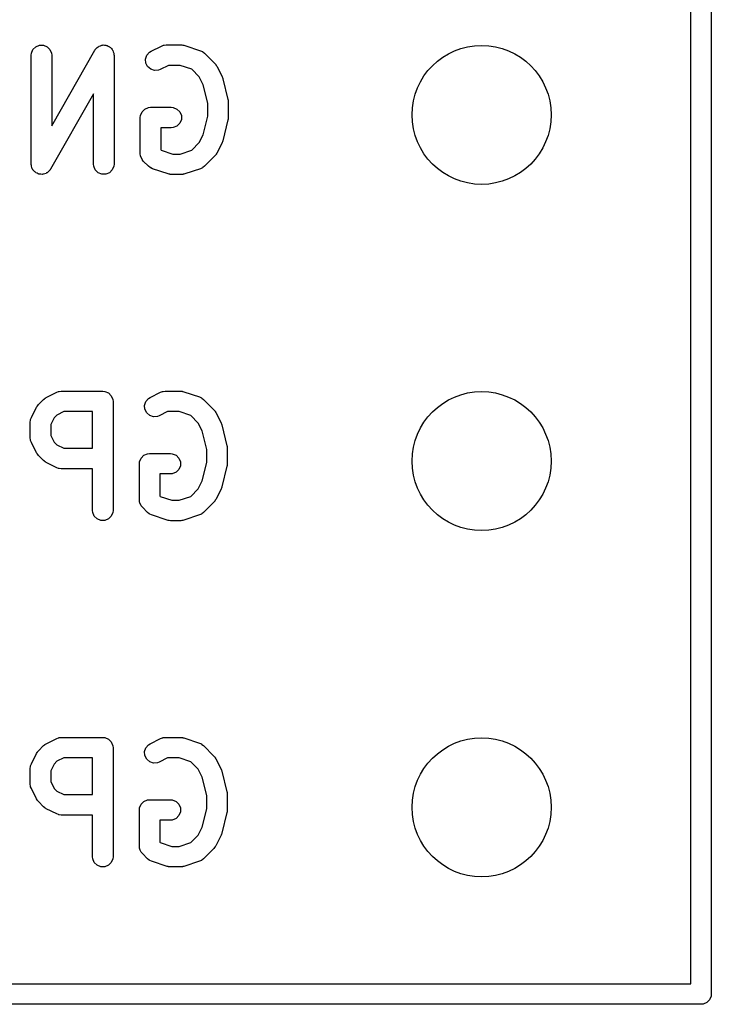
# Model space of a CAD drawing. Extents: x 101 to 222, y -128 to -44.
# Tile 8 of 23: x 214.89 to 219.97, y -101.4 to -94.18. Entities that reach past the tile are written whole.
import ezdxf

# ---------------------------------------------------------------- set-up
doc = ezdxf.new("R2010")
doc.units = 0
doc.layers.add('BLACK', color=7, linetype='CONTINUOUS')

msp = doc.modelspace()

# ---------------------------------------------------------------- linework, layer by layer
at = {"layer": 'BLACK', "linetype": 'CONTINUOUS'}
for p, q in [((219.96625, -50.32375), (219.96625, -101.32375)), ((219.81625, -101.24875), (219.81625, -53.06575)), ((214.979118, -94.421413), (214.990317, -94.394377)), ((214.990317, -94.394377), (215.011009, -94.373685)), ((215.011009, -94.373685), (215.038045, -94.362486)), ((215.038045, -94.362486), (215.067309, -94.362486)), ((215.067309, -94.362486), (215.094345, -94.373685)), ((215.094345, -94.373685), (215.115037, -94.394377)), ((215.115037, -94.394377), (215.126236, -94.421413)), ((215.127677, -94.953628), (215.444702, -94.398835)), ((215.444702, -94.398835), (215.44689, -94.395751)), ((215.44689, -94.395751), (215.44746, -94.394377)), ((215.44746, -94.394377), (215.448859, -94.392977)), ((215.448859, -94.392977), (215.453212, -94.386845)), ((215.453212, -94.386845), (215.4611, -94.380736)), ((215.4611, -94.380736), (215.468152, -94.373685)), ((215.468152, -94.373685), (215.47257, -94.371854)), ((215.47257, -94.371854), (215.47635, -94.368928)), ((215.47635, -94.368928), (215.485971, -94.366303)), ((215.485971, -94.366303), (215.495188, -94.362486)), ((215.495188, -94.362486), (215.499969, -94.362486)), ((215.499969, -94.362486), (215.504581, -94.361228)), ((215.504581, -94.361228), (215.514478, -94.362486)), ((215.514478, -94.362486), (215.524452, -94.362486)), ((215.524452, -94.362486), (215.528867, -94.364315)), ((215.528867, -94.364315), (215.533611, -94.364918)), ((215.533611, -94.364918), (215.542275, -94.369868)), ((215.542275, -94.369868), (215.551488, -94.373685)), ((215.551488, -94.373685), (215.554866, -94.377063)), ((215.554866, -94.377063), (215.55902, -94.379437)), ((215.55902, -94.379437), (215.565129, -94.387326)), ((215.565129, -94.387326), (215.57218, -94.394377)), ((215.57218, -94.394377), (215.574009, -94.398793)), ((215.574009, -94.398793), (215.576937, -94.402574)), ((215.576937, -94.402574), (215.579561, -94.412197)), ((215.857232, -94.407058), (215.933422, -94.368963)), ((215.933422, -94.368963), (215.947154, -94.363708)), ((215.947154, -94.363708), (215.949841, -94.363517)), ((215.949841, -94.363517), (215.952331, -94.362486)), ((215.952331, -94.362486), (215.966963, -94.361045)), ((215.966963, -94.361045), (216.081249, -94.361045)), ((216.081249, -94.361045), (216.088654, -94.361774)), ((216.088654, -94.361774), (216.090629, -94.361634)), ((216.090629, -94.361634), (216.093226, -94.362224)), ((216.093226, -94.362224), (216.095881, -94.362486)), ((216.095881, -94.362486), (216.097712, -94.363244)), ((216.097712, -94.363244), (216.104966, -94.364894)), ((216.104966, -94.364894), (216.219252, -94.402989)), ((216.219252, -94.402989), (216.232677, -94.408983)), ((214.977677, -94.436045), (214.979118, -94.421413)), ((214.977677, -95.236045), (214.977677, -94.436045)), ((215.126236, -94.421413), (215.127677, -94.436045)), ((215.127677, -94.436045), (215.127677, -94.953628)), ((215.579561, -94.412197), (215.583379, -94.421413)), ((215.583379, -94.421413), (215.584115, -94.428895)), ((215.584115, -94.428895), (215.584637, -94.430806)), ((215.584637, -94.430806), (215.584449, -94.432281)), ((215.584449, -94.432281), (215.58482, -94.436045)), ((215.58482, -94.436045), (215.58482, -95.236045)), ((215.816362, -94.464759), (215.825616, -94.436998)), ((215.818436, -94.493949), (215.816362, -94.464759)), ((215.825616, -94.436998), (215.844789, -94.41489)), ((215.844789, -94.41489), (215.857232, -94.407058)), ((216.232677, -94.408983), (216.234712, -94.410748)), ((216.234712, -94.410748), (216.237203, -94.41178)), ((216.237203, -94.41178), (216.248568, -94.421107)), ((216.248568, -94.421107), (216.324758, -94.497297)), ((215.831523, -94.520124), (215.818436, -94.493949)), ((215.853631, -94.539297), (215.831523, -94.520124)), ((215.881392, -94.548551), (215.853631, -94.539297)), ((215.910582, -94.546477), (215.881392, -94.548551)), ((215.924314, -94.541222), (215.910582, -94.546477)), ((215.984668, -94.511045), (215.924314, -94.541222)), ((216.069079, -94.511045), (215.984668, -94.511045)), ((216.155021, -94.539692), (216.069079, -94.511045)), ((216.210085, -94.594756), (216.155021, -94.539692)), ((216.324758, -94.497297), (216.329478, -94.503047)), ((216.329478, -94.503047), (216.330975, -94.504346)), ((216.330975, -94.504346), (216.332394, -94.5066)), ((216.332394, -94.5066), (216.334086, -94.508662)), ((216.334086, -94.508662), (216.334844, -94.510494)), ((216.334844, -94.510494), (216.338807, -94.516789)), ((216.338807, -94.516789), (216.376902, -94.59298)), ((216.239055, -94.652695), (216.210085, -94.594756)), ((216.376902, -94.59298), (216.377311, -94.594049)), ((216.377311, -94.594049), (216.377634, -94.594485)), ((216.377634, -94.594485), (216.379832, -94.600636)), ((216.379832, -94.600636), (216.382157, -94.606712)), ((216.382157, -94.606712), (216.382195, -94.60725)), ((216.382195, -94.60725), (216.382581, -94.60833)), ((216.382581, -94.60833), (216.420677, -94.760712)), ((216.272916, -94.788137), (216.239055, -94.652695)), ((215.43482, -94.718461), (215.117795, -95.273255)), ((215.43482, -95.236045), (215.43482, -94.718461)), ((216.420677, -94.760712), (216.421052, -94.763248)), ((216.421052, -94.763248), (216.421475, -94.76427)), ((216.421475, -94.76427), (216.422017, -94.769782)), ((215.790317, -94.85152), (215.811009, -94.830828)), ((215.811009, -94.830828), (215.838045, -94.819629)), ((215.838045, -94.819629), (215.852677, -94.818188)), ((215.852677, -94.818188), (216.005058, -94.818188)), ((216.005058, -94.818188), (216.01969, -94.819629)), ((216.01969, -94.819629), (216.046726, -94.830828)), ((216.046726, -94.830828), (216.067418, -94.85152)), ((216.272916, -94.883952), (216.272916, -94.788137)), ((216.422017, -94.769782), (216.422827, -94.775256)), ((216.422827, -94.775256), (216.422664, -94.776348)), ((216.422664, -94.776348), (216.422916, -94.778902)), ((216.422916, -94.778902), (216.422916, -94.893188)), ((215.777677, -94.893188), (215.779118, -94.878556)), ((215.777677, -95.159854), (215.777677, -94.893188)), ((215.779118, -94.878556), (215.790317, -94.85152)), ((216.067418, -94.85152), (216.078617, -94.878556)), ((216.078617, -94.90782), (216.067418, -94.934856)), ((216.078617, -94.878556), (216.078617, -94.90782)), ((216.239055, -95.019393), (216.272916, -94.883952)), ((216.420677, -94.911378), (216.382581, -95.06376)), ((216.421052, -94.908841), (216.420677, -94.911378)), ((216.421475, -94.90782), (216.421052, -94.908841)), ((216.422017, -94.902307), (216.421475, -94.90782)), ((216.422827, -94.896834), (216.422017, -94.902307)), ((216.422916, -94.893188), (216.422664, -94.895741)), ((216.422664, -94.895741), (216.422827, -94.896834)), ((216.005058, -94.968188), (215.927677, -94.968188)), ((215.927677, -94.968188), (215.927677, -95.128788)), ((216.01969, -94.966747), (216.005058, -94.968188)), ((216.046726, -94.955548), (216.01969, -94.966747)), ((216.067418, -94.934856), (216.046726, -94.955548)), ((216.210085, -95.077332), (216.239055, -95.019393)), ((216.15502, -95.132398), (216.210085, -95.077332)), ((216.376902, -95.07911), (216.338807, -95.1553)), ((216.377311, -95.07804), (216.376902, -95.07911)), ((216.377634, -95.077605), (216.377311, -95.07804)), ((216.379832, -95.071453), (216.377634, -95.077605)), ((216.382157, -95.065378), (216.379832, -95.071453)), ((216.382195, -95.064839), (216.382157, -95.065378)), ((216.382581, -95.06376), (216.382195, -95.064839)), ((215.779118, -95.174486), (215.777677, -95.159854)), ((215.779245, -95.174792), (215.779118, -95.174486)), ((215.790317, -95.201522), (215.779245, -95.174792)), ((215.927677, -95.128788), (215.931287, -95.132398)), ((215.931287, -95.132398), (216.017228, -95.161045)), ((216.017228, -95.161045), (216.069079, -95.161045)), ((216.069079, -95.161045), (216.15502, -95.132398)), ((216.324759, -95.174791), (216.248568, -95.250983)), ((216.329476, -95.169042), (216.324759, -95.174791)), ((216.330975, -95.167743), (216.329476, -95.169042)), ((216.332396, -95.165484), (216.330975, -95.167743)), ((216.334086, -95.163426), (216.332396, -95.165484)), ((216.334843, -95.161596), (216.334086, -95.163426)), ((216.338807, -95.1553), (216.334843, -95.161596)), ((214.978047, -95.239808), (214.977677, -95.236045)), ((214.97786, -95.241284), (214.978047, -95.239808)), ((214.978381, -95.243194), (214.97786, -95.241284)), ((214.979118, -95.250677), (214.978381, -95.243194)), ((214.982935, -95.259892), (214.979118, -95.250677)), ((214.98556, -95.269516), (214.982935, -95.259892)), ((214.988487, -95.273296), (214.98556, -95.269516)), ((215.436261, -95.250677), (215.43482, -95.236045)), ((215.44746, -95.277713), (215.436261, -95.250677)), ((215.583379, -95.250677), (215.57218, -95.277713)), ((215.58482, -95.236045), (215.583379, -95.250677)), ((215.799644, -95.212887), (215.790317, -95.201522)), ((215.83774, -95.250983), (215.799644, -95.212887)), ((215.849105, -95.260311), (215.83774, -95.250983)), ((215.851595, -95.261342), (215.849105, -95.260311)), ((215.85363, -95.263107), (215.851595, -95.261342)), ((215.867056, -95.269101), (215.85363, -95.263107)), ((215.981341, -95.307196), (215.867056, -95.269101)), ((216.219252, -95.269101), (216.104966, -95.307196)), ((216.232677, -95.263107), (216.219252, -95.269101)), ((216.234712, -95.261341), (216.232677, -95.263107)), ((216.237203, -95.26031), (216.234712, -95.261341)), ((216.248568, -95.250983), (216.237203, -95.26031)), ((214.990317, -95.277713), (214.988487, -95.273296)), ((214.997367, -95.284763), (214.990317, -95.277713)), ((215.003477, -95.292653), (214.997367, -95.284763)), ((215.00763, -95.295026), (215.003477, -95.292653)), ((215.011009, -95.298405), (215.00763, -95.295026)), ((215.020221, -95.302221), (215.011009, -95.298405)), ((215.028886, -95.307172), (215.020221, -95.302221)), ((215.033629, -95.307774), (215.028886, -95.307172)), ((215.038045, -95.309604), (215.033629, -95.307774)), ((215.048019, -95.309604), (215.038045, -95.309604)), ((215.057916, -95.310862), (215.048019, -95.309604)), ((215.062528, -95.309604), (215.057916, -95.310862)), ((215.067309, -95.309604), (215.062528, -95.309604)), ((215.076524, -95.305786), (215.067309, -95.309604)), ((215.086148, -95.303162), (215.076524, -95.305786)), ((215.089928, -95.300234), (215.086148, -95.303162)), ((215.094345, -95.298405), (215.089928, -95.300234)), ((215.101395, -95.291354), (215.094345, -95.298405)), ((215.109285, -95.285245), (215.101395, -95.291354)), ((215.113637, -95.279112), (215.109285, -95.285245)), ((215.115037, -95.277713), (215.113637, -95.279112)), ((215.115606, -95.276338), (215.115037, -95.277713)), ((215.117795, -95.273255), (215.115606, -95.276338)), ((215.468152, -95.298405), (215.44746, -95.277713)), ((215.495188, -95.309604), (215.468152, -95.298405)), ((215.524452, -95.309604), (215.495188, -95.309604)), ((215.551488, -95.298405), (215.524452, -95.309604)), ((215.57218, -95.277713), (215.551488, -95.298405)), ((215.988594, -95.308845), (215.981341, -95.307196)), ((215.990426, -95.309604), (215.988594, -95.308845)), ((215.99308, -95.309865), (215.990426, -95.309604)), ((215.995678, -95.310456), (215.99308, -95.309865)), ((215.997652, -95.310315), (215.995678, -95.310456)), ((216.005058, -95.311045), (215.997652, -95.310315)), ((216.081249, -95.311045), (216.005058, -95.311045)), ((216.088654, -95.310315), (216.081249, -95.311045)), ((216.090629, -95.310456), (216.088654, -95.310315)), ((216.093226, -95.309865), (216.090629, -95.310456)), ((216.095881, -95.309604), (216.093226, -95.309865)), ((216.097712, -95.308845), (216.095881, -95.309604)), ((216.104966, -95.307196), (216.097712, -95.308845)), ((215.088185, -96.947058), (215.164375, -96.908963)), ((215.164375, -96.908963), (215.178107, -96.903708)), ((215.178107, -96.903708), (215.180794, -96.903517)), ((215.180794, -96.903517), (215.183284, -96.902486)), ((215.183284, -96.902486), (215.197916, -96.901045)), ((215.197916, -96.901045), (215.502678, -96.901045)), ((215.502678, -96.901045), (215.51731, -96.902486)), ((215.51731, -96.902486), (215.544346, -96.913685)), ((215.544346, -96.913685), (215.565038, -96.934377)), ((215.85009, -96.947058), (215.92628, -96.908963)), ((215.92628, -96.908963), (215.940012, -96.903708)), ((215.940012, -96.903708), (215.942699, -96.903517)), ((215.942699, -96.903517), (215.945189, -96.902486)), ((215.945189, -96.902486), (215.959821, -96.901045)), ((215.959821, -96.901045), (216.074107, -96.901045)), ((216.074107, -96.901045), (216.081512, -96.901774)), ((216.081512, -96.901774), (216.083487, -96.901634)), ((216.083487, -96.901634), (216.086084, -96.902224)), ((216.086084, -96.902224), (216.088739, -96.902486)), ((216.088739, -96.902486), (216.09057, -96.903244)), ((216.09057, -96.903244), (216.097824, -96.904894)), ((216.097824, -96.904894), (216.21211, -96.942989)), ((215.022962, -97.008505), (215.024382, -97.006251)), ((215.024382, -97.006251), (215.025877, -97.004954)), ((215.025877, -97.004954), (215.030598, -96.999202)), ((215.030598, -96.999202), (215.068693, -96.961107)), ((215.068693, -96.961107), (215.074442, -96.956388)), ((215.074442, -96.956388), (215.075742, -96.95489)), ((215.075742, -96.95489), (215.078001, -96.953468)), ((215.078001, -96.953468), (215.080058, -96.95178)), ((215.080058, -96.95178), (215.081885, -96.951022)), ((215.081885, -96.951022), (215.088185, -96.947058)), ((215.565038, -96.934377), (215.576237, -96.961413)), ((215.576237, -96.961413), (215.577678, -96.976045)), ((215.577678, -96.976045), (215.577678, -97.776045)), ((215.80922, -97.004759), (215.818474, -96.976998)), ((215.811294, -97.033949), (215.80922, -97.004759)), ((215.818474, -96.976998), (215.837647, -96.95489)), ((215.837647, -96.95489), (215.85009, -96.947058)), ((216.21211, -96.942989), (216.225535, -96.948983)), ((216.225535, -96.948983), (216.22757, -96.950748)), ((216.22757, -96.950748), (216.230061, -96.95178)), ((216.230061, -96.95178), (216.241426, -96.961107)), ((216.241426, -96.961107), (216.317616, -97.037297)), ((214.978453, -97.094885), (215.016549, -97.018694)), ((215.016549, -97.018694), (215.020512, -97.012397)), ((215.020512, -97.012397), (215.021271, -97.010567)), ((215.021271, -97.010567), (215.022962, -97.008505)), ((215.166153, -97.075779), (215.14527, -97.096661)), ((215.215621, -97.051045), (215.166153, -97.075779)), ((215.427678, -97.051045), (215.215621, -97.051045)), ((215.427678, -97.320092), (215.427678, -97.051045)), ((215.824381, -97.060124), (215.811294, -97.033949)), ((215.846489, -97.079297), (215.824381, -97.060124)), ((215.977526, -97.051045), (215.917172, -97.081222)), ((216.061937, -97.051045), (215.977526, -97.051045)), ((216.147879, -97.079692), (216.061937, -97.051045)), ((216.317616, -97.037297), (216.322336, -97.043047)), ((216.322336, -97.043047), (216.323833, -97.044346)), ((216.323833, -97.044346), (216.325252, -97.0466)), ((216.325252, -97.0466), (216.326944, -97.048662)), ((216.326944, -97.048662), (216.327702, -97.050494)), ((216.327702, -97.050494), (216.331665, -97.056789)), ((216.331665, -97.056789), (216.36976, -97.13298)), ((214.970535, -97.128426), (214.971976, -97.113794)), ((214.970535, -97.242711), (214.970535, -97.128426)), ((214.971976, -97.113794), (214.973006, -97.111305)), ((214.973006, -97.111305), (214.973198, -97.108616)), ((214.973198, -97.108616), (214.978453, -97.094885)), ((215.14527, -97.096661), (215.120535, -97.146131)), ((215.120535, -97.146131), (215.120535, -97.225005)), ((215.87425, -97.088551), (215.846489, -97.079297)), ((215.90344, -97.086477), (215.87425, -97.088551)), ((215.917172, -97.081222), (215.90344, -97.086477)), ((216.202943, -97.134756), (216.147879, -97.079692)), ((216.231913, -97.192695), (216.202943, -97.134756)), ((216.36976, -97.13298), (216.370169, -97.134049)), ((216.370169, -97.134049), (216.370492, -97.134485)), ((216.370492, -97.134485), (216.37269, -97.140636)), ((216.37269, -97.140636), (216.375015, -97.146712)), ((216.375015, -97.146712), (216.375053, -97.14725)), ((216.375053, -97.14725), (216.375439, -97.14833)), ((216.375439, -97.14833), (216.413535, -97.300712)), ((216.265774, -97.328137), (216.231913, -97.192695)), ((214.971976, -97.257343), (214.970535, -97.242711)), ((214.973006, -97.259831), (214.971976, -97.257343)), ((214.973198, -97.262521), (214.973006, -97.259831)), ((214.978453, -97.276252), (214.973198, -97.262521)), ((215.016549, -97.352443), (214.978453, -97.276252)), ((215.120535, -97.225005), (215.14527, -97.274475)), ((215.14527, -97.274475), (215.166153, -97.295358)), ((215.020512, -97.358739), (215.016549, -97.352443)), ((215.021271, -97.36057), (215.020512, -97.358739)), ((215.022962, -97.362631), (215.021271, -97.36057)), ((215.024382, -97.364886), (215.022962, -97.362631)), ((215.025877, -97.366182), (215.024382, -97.364886)), ((215.030598, -97.371935), (215.025877, -97.366182)), ((215.166153, -97.295358), (215.215621, -97.320092)), ((215.215621, -97.320092), (215.427678, -97.320092)), ((215.803867, -97.370828), (215.830903, -97.359629)), ((215.830903, -97.359629), (215.845535, -97.358188)), ((215.845535, -97.358188), (215.997916, -97.358188)), ((215.997916, -97.358188), (216.012548, -97.359629)), ((216.012548, -97.359629), (216.039584, -97.370828)), ((216.265774, -97.423952), (216.265774, -97.328137)), ((216.413535, -97.300712), (216.41391, -97.303248)), ((216.41391, -97.303248), (216.414333, -97.30427)), ((216.414333, -97.30427), (216.414875, -97.309782)), ((216.414875, -97.309782), (216.415685, -97.315256)), ((216.415685, -97.315256), (216.415522, -97.316348)), ((216.415522, -97.316348), (216.415774, -97.318902)), ((216.415774, -97.318902), (216.415774, -97.433188)), ((215.068693, -97.41003), (215.030598, -97.371935)), ((215.074442, -97.414748), (215.068693, -97.41003)), ((215.075742, -97.416247), (215.074442, -97.414748)), ((215.078001, -97.417668), (215.075742, -97.416247)), ((215.080058, -97.419357), (215.078001, -97.417668)), ((215.081885, -97.420114), (215.080058, -97.419357)), ((215.088185, -97.424079), (215.081885, -97.420114)), ((215.164375, -97.462174), (215.088185, -97.424079)), ((215.770535, -97.433188), (215.771976, -97.418556)), ((215.770535, -97.699854), (215.770535, -97.433188)), ((215.771976, -97.418556), (215.783175, -97.39152)), ((215.783175, -97.39152), (215.803867, -97.370828)), ((216.039584, -97.370828), (216.060276, -97.39152)), ((216.060276, -97.39152), (216.071475, -97.418556)), ((216.071475, -97.418556), (216.071475, -97.44782)), ((216.231913, -97.559393), (216.265774, -97.423952)), ((216.415685, -97.436834), (216.414875, -97.442307)), ((216.415774, -97.433188), (216.415522, -97.435741)), ((216.415522, -97.435741), (216.415685, -97.436834)), ((215.178107, -97.467429), (215.164375, -97.462174)), ((215.180794, -97.467619), (215.178107, -97.467429)), ((215.183284, -97.468651), (215.180794, -97.467619)), ((215.197916, -97.470092), (215.183284, -97.468651)), ((215.427678, -97.470092), (215.197916, -97.470092)), ((215.427678, -97.776045), (215.427678, -97.470092)), ((215.997916, -97.508188), (215.920535, -97.508188)), ((215.920535, -97.508188), (215.920535, -97.668788)), ((216.012548, -97.506747), (215.997916, -97.508188)), ((216.039584, -97.495548), (216.012548, -97.506747)), ((216.060276, -97.474856), (216.039584, -97.495548)), ((216.071475, -97.44782), (216.060276, -97.474856)), ((216.413535, -97.451378), (216.375439, -97.60376)), ((216.41391, -97.448841), (216.413535, -97.451378)), ((216.414333, -97.44782), (216.41391, -97.448841)), ((216.414875, -97.442307), (216.414333, -97.44782)), ((216.202943, -97.617332), (216.231913, -97.559393)), ((216.147878, -97.672398), (216.202943, -97.617332)), ((216.36976, -97.61911), (216.331665, -97.6953)), ((216.370169, -97.61804), (216.36976, -97.61911)), ((216.370492, -97.617605), (216.370169, -97.61804)), ((216.37269, -97.611453), (216.370492, -97.617605)), ((216.375015, -97.605378), (216.37269, -97.611453)), ((216.375053, -97.604839), (216.375015, -97.605378)), ((216.375439, -97.60376), (216.375053, -97.604839)), ((215.771976, -97.714486), (215.770535, -97.699854)), ((215.774678, -97.721009), (215.771976, -97.714486)), ((215.783175, -97.741522), (215.774678, -97.721009)), ((215.920535, -97.668788), (215.924145, -97.672398)), ((215.924145, -97.672398), (216.010086, -97.701045)), ((216.010086, -97.701045), (216.061937, -97.701045)), ((216.061937, -97.701045), (216.147878, -97.672398)), ((216.317617, -97.714791), (216.241426, -97.790983)), ((216.322334, -97.709042), (216.317617, -97.714791)), ((216.323833, -97.707743), (216.322334, -97.709042)), ((216.325254, -97.705484), (216.323833, -97.707743)), ((216.326944, -97.703426), (216.325254, -97.705484)), ((216.327701, -97.701596), (216.326944, -97.703426)), ((216.331665, -97.6953), (216.327701, -97.701596)), ((215.429119, -97.790677), (215.427678, -97.776045)), ((215.440318, -97.817713), (215.429119, -97.790677)), ((215.576237, -97.790677), (215.565038, -97.817713)), ((215.577678, -97.776045), (215.576237, -97.790677)), ((215.792502, -97.752887), (215.783175, -97.741522)), ((215.830598, -97.790983), (215.792502, -97.752887)), ((215.841963, -97.800311), (215.830598, -97.790983)), ((215.844453, -97.801342), (215.841963, -97.800311)), ((216.230061, -97.80031), (216.22757, -97.801341)), ((216.241426, -97.790983), (216.230061, -97.80031)), ((215.46101, -97.838405), (215.440318, -97.817713)), ((215.488046, -97.849604), (215.46101, -97.838405)), ((215.51731, -97.849604), (215.488046, -97.849604)), ((215.544346, -97.838405), (215.51731, -97.849604)), ((215.565038, -97.817713), (215.544346, -97.838405)), ((215.846488, -97.803107), (215.844453, -97.801342)), ((215.859914, -97.809101), (215.846488, -97.803107)), ((215.974199, -97.847196), (215.859914, -97.809101)), ((215.981452, -97.848845), (215.974199, -97.847196)), ((215.983284, -97.849604), (215.981452, -97.848845)), ((215.985938, -97.849865), (215.983284, -97.849604)), ((215.988536, -97.850456), (215.985938, -97.849865)), ((215.99051, -97.850315), (215.988536, -97.850456)), ((215.997916, -97.851045), (215.99051, -97.850315)), ((216.074107, -97.851045), (215.997916, -97.851045)), ((216.081512, -97.850315), (216.074107, -97.851045)), ((216.083487, -97.850456), (216.081512, -97.850315)), ((216.086084, -97.849865), (216.083487, -97.850456)), ((216.088739, -97.849604), (216.086084, -97.849865)), ((216.09057, -97.848845), (216.088739, -97.849604)), ((216.097824, -97.847196), (216.09057, -97.848845)), ((216.21211, -97.809101), (216.097824, -97.847196)), ((216.225535, -97.803107), (216.21211, -97.809101)), ((216.22757, -97.801341), (216.225535, -97.803107)), ((215.088185, -99.487058), (215.164375, -99.448963)), ((215.164375, -99.448963), (215.178107, -99.443708)), ((215.178107, -99.443708), (215.180794, -99.443517)), ((215.180794, -99.443517), (215.183284, -99.442486)), ((215.183284, -99.442486), (215.197916, -99.441045)), ((215.197916, -99.441045), (215.502678, -99.441045)), ((215.502678, -99.441045), (215.51731, -99.442486)), ((215.51731, -99.442486), (215.544346, -99.453685)), ((215.544346, -99.453685), (215.565038, -99.474377)), ((215.85009, -99.487058), (215.92628, -99.448963)), ((215.92628, -99.448963), (215.940012, -99.443708)), ((215.940012, -99.443708), (215.942699, -99.443517)), ((215.942699, -99.443517), (215.945189, -99.442486)), ((215.945189, -99.442486), (215.959821, -99.441045)), ((215.959821, -99.441045), (216.074107, -99.441045)), ((216.074107, -99.441045), (216.081512, -99.441774)), ((216.081512, -99.441774), (216.083487, -99.441634)), ((216.083487, -99.441634), (216.086084, -99.442224)), ((216.086084, -99.442224), (216.088739, -99.442486)), ((216.088739, -99.442486), (216.09057, -99.443244)), ((216.09057, -99.443244), (216.097824, -99.444894)), ((216.097824, -99.444894), (216.21211, -99.482989)), ((215.030598, -99.539202), (215.068693, -99.501107)), ((215.068693, -99.501107), (215.074442, -99.496388)), ((215.074442, -99.496388), (215.075742, -99.49489)), ((215.075742, -99.49489), (215.078001, -99.493468)), ((215.078001, -99.493468), (215.080058, -99.49178)), ((215.080058, -99.49178), (215.081885, -99.491022)), ((215.081885, -99.491022), (215.088185, -99.487058)), ((215.565038, -99.474377), (215.576237, -99.501413)), ((215.576237, -99.501413), (215.577678, -99.516045)), ((215.577678, -99.516045), (215.577678, -100.316045)), ((215.80922, -99.544759), (215.818474, -99.516998)), ((215.818474, -99.516998), (215.837647, -99.49489)), ((215.837647, -99.49489), (215.85009, -99.487058)), ((216.21211, -99.482989), (216.225535, -99.488983)), ((216.225535, -99.488983), (216.22757, -99.490748)), ((216.22757, -99.490748), (216.230061, -99.49178)), ((216.230061, -99.49178), (216.241426, -99.501107)), ((216.241426, -99.501107), (216.317616, -99.577297)), ((214.978453, -99.634885), (215.016549, -99.558694)), ((215.016549, -99.558694), (215.020512, -99.552397)), ((215.020512, -99.552397), (215.021271, -99.550567)), ((215.021271, -99.550567), (215.022962, -99.548505)), ((215.022962, -99.548505), (215.024382, -99.546251)), ((215.024382, -99.546251), (215.025877, -99.544954)), ((215.025877, -99.544954), (215.030598, -99.539202)), ((215.215621, -99.591045), (215.166153, -99.615779)), ((215.427678, -99.591045), (215.215621, -99.591045)), ((215.427678, -99.860092), (215.427678, -99.591045)), ((215.811294, -99.573949), (215.80922, -99.544759)), ((215.824381, -99.600124), (215.811294, -99.573949)), ((215.846489, -99.619297), (215.824381, -99.600124)), ((215.977526, -99.591045), (215.917172, -99.621222)), ((216.061937, -99.591045), (215.977526, -99.591045)), ((216.147879, -99.619692), (216.061937, -99.591045)), ((216.317616, -99.577297), (216.322336, -99.583047)), ((216.322336, -99.583047), (216.323833, -99.584346)), ((216.323833, -99.584346), (216.325252, -99.5866)), ((216.325252, -99.5866), (216.326944, -99.588662)), ((216.326944, -99.588662), (216.327702, -99.590494)), ((216.327702, -99.590494), (216.331665, -99.596789)), ((216.331665, -99.596789), (216.36976, -99.67298)), ((214.970535, -99.668426), (214.971976, -99.653794)), ((214.970535, -99.782711), (214.970535, -99.668426)), ((214.971976, -99.653794), (214.973006, -99.651305)), ((214.973006, -99.651305), (214.973198, -99.648616)), ((214.973198, -99.648616), (214.978453, -99.634885)), ((215.14527, -99.636661), (215.120535, -99.686131)), ((215.166153, -99.615779), (215.14527, -99.636661)), ((215.87425, -99.628551), (215.846489, -99.619297)), ((215.90344, -99.626477), (215.87425, -99.628551)), ((215.917172, -99.621222), (215.90344, -99.626477)), ((216.202943, -99.674756), (216.147879, -99.619692)), ((216.231913, -99.732695), (216.202943, -99.674756)), ((216.36976, -99.67298), (216.370169, -99.674049)), ((216.370169, -99.674049), (216.370492, -99.674485)), ((216.370492, -99.674485), (216.37269, -99.680636)), ((215.120535, -99.686131), (215.120535, -99.765005)), ((216.265774, -99.868137), (216.231913, -99.732695)), ((216.37269, -99.680636), (216.375015, -99.686712)), ((216.375015, -99.686712), (216.375053, -99.68725)), ((216.375053, -99.68725), (216.375439, -99.68833)), ((216.375439, -99.68833), (216.413535, -99.840712)), ((214.971976, -99.797343), (214.970535, -99.782711)), ((214.973006, -99.799831), (214.971976, -99.797343)), ((214.973198, -99.802521), (214.973006, -99.799831)), ((214.978453, -99.816252), (214.973198, -99.802521)), ((215.016549, -99.892443), (214.978453, -99.816252)), ((215.120535, -99.765005), (215.14527, -99.814475)), ((215.14527, -99.814475), (215.166153, -99.835358)), ((215.020512, -99.898739), (215.016549, -99.892443)), ((215.166153, -99.835358), (215.215621, -99.860092)), ((215.215621, -99.860092), (215.427678, -99.860092)), ((216.265774, -99.963952), (216.265774, -99.868137)), ((216.413535, -99.840712), (216.41391, -99.843248)), ((216.41391, -99.843248), (216.414333, -99.84427)), ((216.414333, -99.84427), (216.414875, -99.849782)), ((216.414875, -99.849782), (216.415685, -99.855256)), ((216.415685, -99.855256), (216.415522, -99.856348)), ((216.415522, -99.856348), (216.415774, -99.858902)), ((216.415774, -99.858902), (216.415774, -99.973188)), ((215.021271, -99.90057), (215.020512, -99.898739)), ((215.022962, -99.902631), (215.021271, -99.90057)), ((215.024382, -99.904886), (215.022962, -99.902631)), ((215.025877, -99.906182), (215.024382, -99.904886)), ((215.030598, -99.911935), (215.025877, -99.906182)), ((215.068693, -99.95003), (215.030598, -99.911935)), ((215.074442, -99.954748), (215.068693, -99.95003)), ((215.075742, -99.956247), (215.074442, -99.954748)), ((215.078001, -99.957668), (215.075742, -99.956247)), ((215.080058, -99.959357), (215.078001, -99.957668)), ((215.081885, -99.960114), (215.080058, -99.959357)), ((215.088185, -99.964079), (215.081885, -99.960114)), ((215.164375, -100.002174), (215.088185, -99.964079)), ((215.770535, -99.973188), (215.771976, -99.958556)), ((215.771976, -99.958556), (215.783175, -99.93152)), ((215.783175, -99.93152), (215.803867, -99.910828)), ((215.803867, -99.910828), (215.830903, -99.899629)), ((215.830903, -99.899629), (215.845535, -99.898188)), ((215.845535, -99.898188), (215.997916, -99.898188)), ((215.997916, -99.898188), (216.012548, -99.899629)), ((216.012548, -99.899629), (216.039584, -99.910828)), ((216.039584, -99.910828), (216.060276, -99.93152)), ((216.060276, -99.93152), (216.071475, -99.958556)), ((216.071475, -99.958556), (216.071475, -99.98782)), ((216.231913, -100.099393), (216.265774, -99.963952)), ((215.178107, -100.007429), (215.164375, -100.002174)), ((215.180794, -100.007619), (215.178107, -100.007429)), ((215.183284, -100.008651), (215.180794, -100.007619)), ((215.197916, -100.010092), (215.183284, -100.008651)), ((215.427678, -100.010092), (215.197916, -100.010092)), ((215.427678, -100.316045), (215.427678, -100.010092)), ((215.770535, -100.239854), (215.770535, -99.973188)), ((216.039584, -100.035548), (216.012548, -100.046747)), ((216.060276, -100.014856), (216.039584, -100.035548)), ((216.071475, -99.98782), (216.060276, -100.014856)), ((216.413535, -99.991378), (216.375439, -100.14376)), ((216.41391, -99.988841), (216.413535, -99.991378)), ((216.414333, -99.98782), (216.41391, -99.988841)), ((216.414875, -99.982307), (216.414333, -99.98782)), ((216.415685, -99.976834), (216.414875, -99.982307)), ((216.415774, -99.973188), (216.415522, -99.975741)), ((216.415522, -99.975741), (216.415685, -99.976834)), ((215.997916, -100.048188), (215.920535, -100.048188)), ((215.920535, -100.048188), (215.920535, -100.208788)), ((216.012548, -100.046747), (215.997916, -100.048188)), ((216.202943, -100.157332), (216.231913, -100.099393)), ((216.147878, -100.212398), (216.202943, -100.157332)), ((216.36976, -100.15911), (216.331665, -100.2353)), ((216.370169, -100.15804), (216.36976, -100.15911)), ((216.370492, -100.157605), (216.370169, -100.15804)), ((216.37269, -100.151453), (216.370492, -100.157605)), ((216.375015, -100.145378), (216.37269, -100.151453)), ((216.375053, -100.144839), (216.375015, -100.145378)), ((216.375439, -100.14376), (216.375053, -100.144839)), ((215.771976, -100.254486), (215.770535, -100.239854)), ((215.777125, -100.266916), (215.771976, -100.254486)), ((215.920535, -100.208788), (215.924145, -100.212398)), ((215.924145, -100.212398), (216.010086, -100.241045)), ((216.010086, -100.241045), (216.061937, -100.241045)), ((216.061937, -100.241045), (216.147878, -100.212398)), ((216.317617, -100.254791), (216.241426, -100.330983)), ((216.322334, -100.249042), (216.317617, -100.254791)), ((216.323833, -100.247743), (216.322334, -100.249042)), ((216.325254, -100.245484), (216.323833, -100.247743)), ((216.326944, -100.243426), (216.325254, -100.245484)), ((216.327701, -100.241596), (216.326944, -100.243426)), ((216.331665, -100.2353), (216.327701, -100.241596)), ((215.429119, -100.330677), (215.427678, -100.316045)), ((215.577678, -100.316045), (215.576237, -100.330677)), ((215.783175, -100.281522), (215.777125, -100.266916)), ((215.792502, -100.292887), (215.783175, -100.281522)), ((215.830598, -100.330983), (215.792502, -100.292887)), ((215.440318, -100.357713), (215.429119, -100.330677)), ((215.46101, -100.378405), (215.440318, -100.357713)), ((215.488046, -100.389604), (215.46101, -100.378405)), ((215.51731, -100.389604), (215.488046, -100.389604)), ((215.544346, -100.378405), (215.51731, -100.389604)), ((215.565038, -100.357713), (215.544346, -100.378405)), ((215.576237, -100.330677), (215.565038, -100.357713)), ((215.841963, -100.340311), (215.830598, -100.330983)), ((215.844453, -100.341342), (215.841963, -100.340311)), ((215.846488, -100.343107), (215.844453, -100.341342)), ((215.859914, -100.349101), (215.846488, -100.343107)), ((215.974199, -100.387196), (215.859914, -100.349101)), ((215.981452, -100.388845), (215.974199, -100.387196)), ((215.983284, -100.389604), (215.981452, -100.388845)), ((215.985938, -100.389865), (215.983284, -100.389604)), ((215.988536, -100.390456), (215.985938, -100.389865)), ((215.99051, -100.390315), (215.988536, -100.390456)), ((215.997916, -100.391045), (215.99051, -100.390315)), ((216.074107, -100.391045), (215.997916, -100.391045)), ((216.081512, -100.390315), (216.074107, -100.391045)), ((216.083487, -100.390456), (216.081512, -100.390315)), ((216.086084, -100.389865), (216.083487, -100.390456)), ((216.088739, -100.389604), (216.086084, -100.389865)), ((216.09057, -100.388845), (216.088739, -100.389604)), ((216.097824, -100.387196), (216.09057, -100.388845)), ((216.21211, -100.349101), (216.097824, -100.387196)), ((216.225535, -100.343107), (216.21211, -100.349101)), ((216.22757, -100.341341), (216.225535, -100.343107)), ((216.230061, -100.34031), (216.22757, -100.341341)), ((216.241426, -100.330983), (216.230061, -100.34031)), ((198.96625, -101.24875), (219.81625, -101.24875)), ((219.964809, -101.338382), (219.95361, -101.365418)), ((219.96625, -101.32375), (219.964809, -101.338382)), ((219.89125, -101.39875), (198.89125, -101.39875)), ((219.905882, -101.397309), (219.89125, -101.39875)), ((219.932918, -101.38611), (219.905882, -101.397309)), ((219.95361, -101.365418), (219.932918, -101.38611))]:
    msp.add_line(p, q, dxfattribs=at)
at = {"layer": 'BLACK'}
for centre in [(218.28125, -94.87375), (218.28125, -97.41375), (218.28125, -99.95375)]:
    msp.add_circle(centre, 0.51, dxfattribs=at)

doc.saveas('drawing.dxf')
